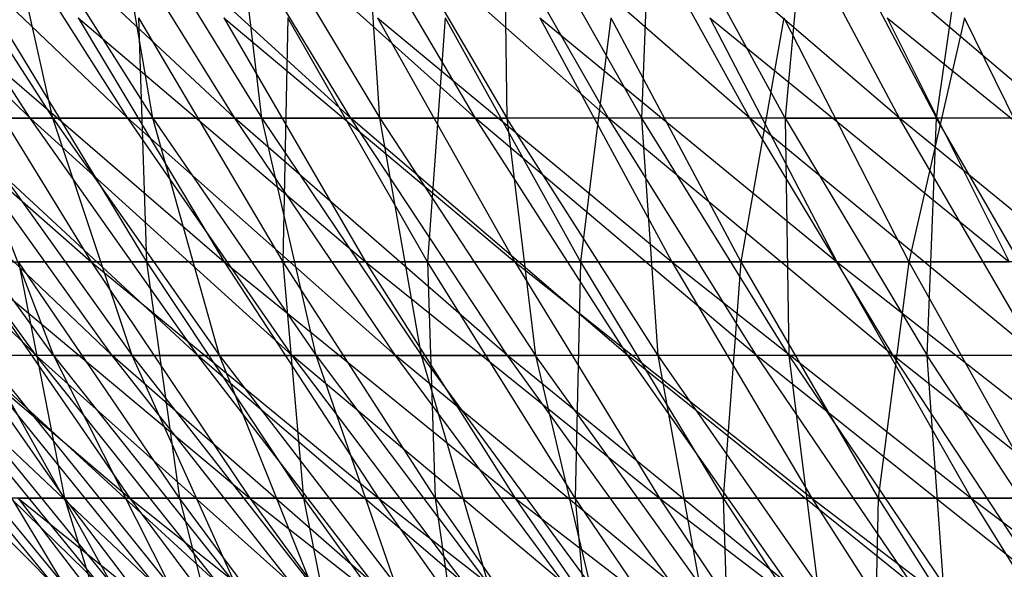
# Model space of a CAD drawing. Extents: x -125 to 125, y -143 to 0.
# Tile 15 of 256: x -41.08 to -32.88, y -121.71 to -117.13. Entities that reach past the tile are written whole.
import ezdxf

# ---------------------------------------------------------------- set-up
doc = ezdxf.new("R2010")
doc.units = 0
doc.header["$LTSCALE"] = 25.4
doc.layers.get('0').update_dxf_attribs({"linetype": 'CONTINUOUS'})

# ---------------------------------------------------------------- blocks, each defined once
blk = doc.blocks.new('NL2500027000_STL_3')
at = {"color": 0}
for p, q in [((-40.9953, -117.9523, 17.7814), (-43.0743, -115.9134, 16.4902)), ((-40.9953, -117.9523, 17.7814), (-43.0743, -115.9134, 16.4902)), ((-40.1806, -117.9523, 19.5527), (-42.314, -115.9134, 18.3534)), ((-40.1806, -117.9523, 19.5527), (-42.314, -115.9134, 18.3534)), ((-40.9953, -117.9523, 17.7814), (-42.314, -115.9134, 18.3534)), ((-40.9953, -117.9523, 17.7814), (-42.314, -115.9134, 18.3534)), ((-42.1185, -115.9134, -18.7978), (-40.8058, -117.9523, -18.2119)), ((-42.1185, -115.9134, -18.7978), (-40.8058, -117.9523, -18.2119)), ((-39.2895, -117.9523, 21.2867), (-41.4732, -115.9134, 20.1817)), ((-39.2895, -117.9523, 21.2867), (-41.4732, -115.9134, 20.1817)), ((-40.1806, -117.9523, 19.5527), (-41.4732, -115.9134, 20.1817)), ((-40.1806, -117.9523, 19.5527), (-41.4732, -115.9134, 20.1817)), ((-40.8058, -117.9523, -18.2119), (-41.2585, -115.9134, -20.6171)), ((-41.2585, -115.9134, -20.6171), (-39.9726, -117.9523, -19.9745)), ((-41.2585, -115.9134, -20.6171), (-39.9726, -117.9523, -19.9745)), ((-40.8058, -117.9523, -18.2119), (-41.2585, -115.9134, -20.6171)), ((-38.3236, -117.9523, 22.9803), (-40.5534, -115.9134, 21.9715)), ((-38.3236, -117.9523, 22.9803), (-40.5534, -115.9134, 21.9715)), ((-39.2895, -117.9523, 21.2867), (-40.5534, -115.9134, 21.9715)), ((-39.2895, -117.9523, 21.2867), (-40.5534, -115.9134, 21.9715)), ((-39.9726, -117.9523, -19.9745), (-40.3199, -115.9134, -22.3971)), ((-40.3199, -115.9134, -22.3971), (-39.0633, -117.9523, -21.6991)), ((-40.3199, -115.9134, -22.3971), (-39.0633, -117.9523, -21.6991)), ((-39.9726, -117.9523, -19.9745), (-40.3199, -115.9134, -22.3971)), ((-37.2847, -117.9523, 24.63), (-39.5564, -115.9134, 23.7195)), ((-37.2847, -117.9523, 24.63), (-39.5564, -115.9134, 23.7195)), ((-38.3236, -117.9523, 22.9803), (-39.5564, -115.9134, 23.7195)), ((-38.3236, -117.9523, 22.9803), (-39.5564, -115.9134, 23.7195)), ((-39.0633, -117.9523, -21.6991), (-39.3046, -115.9134, -24.1345)), ((-39.3046, -115.9134, -24.1345), (-38.0796, -117.9523, -23.3823)), ((-39.3046, -115.9134, -24.1345), (-38.0796, -117.9523, -23.3823)), ((-39.0633, -117.9523, -21.6991), (-39.3046, -115.9134, -24.1345)), ((-36.1749, -117.9523, 26.2329), (-38.4841, -115.9134, 25.4223)), ((-36.1749, -117.9523, 26.2329), (-38.4841, -115.9134, 25.4223)), ((-37.2847, -117.9523, 24.63), (-38.4841, -115.9134, 25.4223)), ((-37.2847, -117.9523, 24.63), (-38.4841, -115.9134, 25.4223)), ((-38.0796, -117.9523, -23.3823), (-38.2144, -115.9134, -25.826)), ((-38.2144, -115.9134, -25.826), (-37.0234, -117.9523, -25.0211)), ((-38.2144, -115.9134, -25.826), (-37.0234, -117.9523, -25.0211)), ((-38.0796, -117.9523, -23.3823), (-38.2144, -115.9134, -25.826)), ((-34.9962, -117.9523, 27.7859), (-37.3386, -115.9134, 27.0768)), ((-34.9962, -117.9523, 27.7859), (-37.3386, -115.9134, 27.0768)), ((-36.1749, -117.9523, 26.2329), (-37.3386, -115.9134, 27.0768)), ((-36.1749, -117.9523, 26.2329), (-37.3386, -115.9134, 27.0768)), ((-35.8968, -117.9523, -26.6122), (-37.0515, -115.9134, -27.4683)), ((-37.0515, -115.9134, -27.4683), (-37.0234, -117.9523, -25.0211)), ((-35.8968, -117.9523, -26.6122), (-37.0515, -115.9134, -27.4683)), ((-37.0515, -115.9134, -27.4683), (-37.0234, -117.9523, -25.0211)), ((-33.7509, -117.9523, 29.286), (-36.122, -115.9134, 28.6797)), ((-33.7509, -117.9523, 29.286), (-36.122, -115.9134, 28.6797)), ((-34.9962, -117.9523, 27.7859), (-36.122, -115.9134, 28.6797)), ((-34.9962, -117.9523, 27.7859), (-36.122, -115.9134, 28.6797)), ((-35.8968, -117.9523, -26.6122), (-35.8181, -115.9134, -29.0583)), ((-35.8968, -117.9523, -26.6122), (-35.8181, -115.9134, -29.0583)), ((-34.7018, -117.9523, -28.1527), (-35.8181, -115.9134, -29.0583)), ((-34.7018, -117.9523, -28.1527), (-35.8181, -115.9134, -29.0583)), ((-32.4413, -117.9523, 30.7303), (-34.8366, -115.9134, 30.228)), ((-32.4413, -117.9523, 30.7303), (-34.8366, -115.9134, 30.228)), ((-33.7509, -117.9523, 29.286), (-34.8366, -115.9134, 30.228)), ((-33.7509, -117.9523, 29.286), (-34.8366, -115.9134, 30.228)), ((-34.5165, -115.9134, -30.593), (-34.7018, -117.9523, -28.1527)), ((-34.5165, -115.9134, -30.593), (-34.7018, -117.9523, -28.1527)), ((-34.5165, -115.9134, -30.593), (-33.4408, -117.9523, -29.6396)), ((-34.5165, -115.9134, -30.593), (-33.4408, -117.9523, -29.6396)), ((-33.4408, -117.9523, -29.6396), (-33.1492, -115.9134, -32.0695)), ((-33.4408, -117.9523, -29.6396), (-33.1492, -115.9134, -32.0695)), ((-42.8032, -117.1155, 24.4047), (-40.4851, -119.1489, 25.4024)), ((-42.8032, -117.1155, 24.4047), (-40.4851, -119.1489, 25.4024)), ((-41.7364, -117.1155, 26.1874), (-39.3783, -119.1489, 27.0865)), ((-41.7364, -117.1155, 26.1874), (-39.3783, -119.1489, 27.0865)), ((-41.7364, -117.1155, 26.1874), (-40.4851, -119.1489, 25.4024)), ((-41.7364, -117.1155, 26.1874), (-40.4851, -119.1489, 25.4024)), ((-41.2624, -117.1155, -26.9281), (-40.0254, -119.1489, -26.1208)), ((-41.2624, -117.1155, -26.9281), (-40.0254, -119.1489, -26.1208)), ((-40.5953, -117.1155, 27.9236), (-38.2014, -119.1489, 28.7225)), ((-40.5953, -117.1155, 27.9236), (-38.2014, -119.1489, 28.7225)), ((-40.5953, -117.1155, 27.9236), (-39.3783, -119.1489, 27.0865)), ((-40.5953, -117.1155, 27.9236), (-39.3783, -119.1489, 27.0865)), ((-40.0905, -117.1155, -28.6436), (-40.0254, -119.1489, -26.1208)), ((-40.0905, -117.1155, -28.6436), (-40.0254, -119.1489, -26.1208)), ((-40.0905, -117.1155, -28.6436), (-38.8886, -119.1489, -27.7849)), ((-40.0905, -117.1155, -28.6436), (-38.8886, -119.1489, -27.7849)), ((-39.382, -117.1155, 29.6102), (-36.9566, -119.1489, 30.3074)), ((-39.382, -117.1155, 29.6102), (-36.9566, -119.1489, 30.3074)), ((-39.382, -117.1155, 29.6102), (-38.2014, -119.1489, 28.7225)), ((-39.382, -117.1155, 29.6102), (-38.2014, -119.1489, 28.7225)), ((-38.8473, -117.1155, -30.3082), (-38.8886, -119.1489, -27.7849)), ((-38.8473, -117.1155, -30.3082), (-38.8886, -119.1489, -27.7849)), ((-37.6827, -119.1489, -29.3996), (-38.8473, -117.1155, -30.3082)), ((-37.6827, -119.1489, -29.3996), (-38.8473, -117.1155, -30.3082)), ((-38.0988, -117.1155, 31.244), (-35.6461, -119.1489, 31.8384)), ((-38.0988, -117.1155, 31.244), (-35.6461, -119.1489, 31.8384)), ((-38.0988, -117.1155, 31.244), (-36.9566, -119.1489, 30.3074)), ((-38.0988, -117.1155, 31.244), (-36.9566, -119.1489, 30.3074)), ((-37.5351, -117.1155, -31.919), (-37.6827, -119.1489, -29.3996)), ((-37.5351, -117.1155, -31.919), (-37.6827, -119.1489, -29.3996)), ((-37.5351, -117.1155, -31.919), (-36.4099, -119.1489, -30.9621)), ((-37.5351, -117.1155, -31.919), (-36.4099, -119.1489, -30.9621)), ((-36.7477, -117.1155, 32.8224), (-34.2722, -119.1489, 33.3128)), ((-36.7477, -117.1155, 32.8224), (-34.2722, -119.1489, 33.3128)), ((-36.7477, -117.1155, 32.8224), (-35.6461, -119.1489, 31.8384)), ((-36.7477, -117.1155, 32.8224), (-35.6461, -119.1489, 31.8384)), ((-36.1562, -117.1155, -33.4729), (-36.4099, -119.1489, -30.9621)), ((-36.1562, -117.1155, -33.4729), (-36.4099, -119.1489, -30.9621)), ((-36.1562, -117.1155, -33.4729), (-35.0722, -119.1489, -32.4695)), ((-36.1562, -117.1155, -33.4729), (-35.0722, -119.1489, -32.4695)), ((-35.3314, -117.1155, 34.3424), (-32.8374, -119.1489, 34.728)), ((-35.3314, -117.1155, 34.3424), (-32.8374, -119.1489, 34.728)), ((-35.3314, -117.1155, 34.3424), (-34.2722, -119.1489, 33.3128)), ((-35.3314, -117.1155, 34.3424), (-34.2722, -119.1489, 33.3128)), ((-34.7129, -117.1155, -34.9674), (-35.0722, -119.1489, -32.4695)), ((-34.7129, -117.1155, -34.9674), (-35.0722, -119.1489, -32.4695)), ((-34.7129, -117.1155, -34.9674), (-33.6723, -119.1489, -33.9191)), ((-34.7129, -117.1155, -34.9674), (-33.6723, -119.1489, -33.9191)), ((-33.8522, -117.1155, 35.8013), (-31.3442, -119.1489, 36.0814)), ((-33.8522, -117.1155, 35.8013), (-31.3442, -119.1489, 36.0814)), ((-33.8522, -117.1155, 35.8013), (-32.8374, -119.1489, 34.728)), ((-33.8522, -117.1155, 35.8013), (-32.8374, -119.1489, 34.728)), ((-33.208, -117.1155, -36.3997), (-33.6723, -119.1489, -33.9191)), ((-33.208, -117.1155, -36.3997), (-33.6723, -119.1489, -33.9191)), ((-32.2124, -119.1489, -35.3085), (-33.208, -117.1155, -36.3997)), ((-32.2124, -119.1489, -35.3085), (-33.208, -117.1155, -36.3997)), ((-40.9449, -119.9285, 13.659), (-42.9655, -117.9523, 12.2783)), ((-40.9449, -119.9285, 13.659), (-42.9655, -117.9523, 12.2783)), ((-40.3101, -119.9285, 15.432), (-42.389, -117.9523, 14.1408)), ((-40.3101, -119.9285, 15.432), (-42.389, -117.9523, 14.1408)), ((-40.9449, -119.9285, 13.659), (-42.389, -117.9523, 14.1408)), ((-40.9449, -119.9285, 13.659), (-42.389, -117.9523, 14.1408)), ((-40.7989, -119.9285, -14.0892), (-42.2378, -117.9523, -14.5862)), ((-40.7989, -119.9285, -14.0892), (-42.2378, -117.9523, -14.5862)), ((-40.9953, -117.9523, 17.7814), (-41.7319, -117.9523, 15.9763)), ((-40.9953, -117.9523, 17.7814), (-41.7319, -117.9523, 15.9763)), ((-39.5986, -119.9285, 17.1756), (-41.7319, -117.9523, 15.9763)), ((-39.5986, -119.9285, 17.1756), (-41.7319, -117.9523, 15.9763)), ((-40.3101, -119.9285, 15.432), (-41.7319, -117.9523, 15.9763)), ((-40.3101, -119.9285, 15.432), (-41.7319, -117.9523, 15.9763)), ((-41.5614, -117.9523, -16.4147), (-40.8058, -117.9523, -18.2119)), ((-41.5614, -117.9523, -16.4147), (-40.8058, -117.9523, -18.2119)), ((-41.5614, -117.9523, -16.4147), (-40.1455, -119.9285, -15.8554)), ((-41.5614, -117.9523, -16.4147), (-40.1455, -119.9285, -15.8554)), ((-41.5614, -117.9523, -16.4147), (-40.7989, -119.9285, -14.0892)), ((-41.5614, -117.9523, -16.4147), (-40.7989, -119.9285, -14.0892)), ((-40.1806, -117.9523, 19.5527), (-40.9953, -117.9523, 17.7814)), ((-40.1806, -117.9523, 19.5527), (-40.9953, -117.9523, 17.7814)), ((-38.8117, -119.9285, 18.8866), (-40.9953, -117.9523, 17.7814)), ((-38.8117, -119.9285, 18.8866), (-40.9953, -117.9523, 17.7814)), ((-39.5986, -119.9285, 17.1756), (-40.9953, -117.9523, 17.7814)), ((-39.5986, -119.9285, 17.1756), (-40.9953, -117.9523, 17.7814)), ((-40.1455, -119.9285, -15.8554), (-40.8058, -117.9523, -18.2119)), ((-40.8058, -117.9523, -18.2119), (-39.9726, -117.9523, -19.9745)), ((-40.8058, -117.9523, -18.2119), (-39.9726, -117.9523, -19.9745)), ((-40.8058, -117.9523, -18.2119), (-39.4156, -119.9285, -17.5915)), ((-40.8058, -117.9523, -18.2119), (-39.4156, -119.9285, -17.5915)), ((-40.1455, -119.9285, -15.8554), (-40.8058, -117.9523, -18.2119)), ((-39.2895, -117.9523, 21.2867), (-40.1806, -117.9523, 19.5527)), ((-39.2895, -117.9523, 21.2867), (-40.1806, -117.9523, 19.5527)), ((-37.951, -119.9285, 20.5615), (-40.1806, -117.9523, 19.5527)), ((-37.951, -119.9285, 20.5615), (-40.1806, -117.9523, 19.5527)), ((-38.8117, -119.9285, 18.8866), (-40.1806, -117.9523, 19.5527)), ((-38.8117, -119.9285, 18.8866), (-40.1806, -117.9523, 19.5527)), ((-39.4156, -119.9285, -17.5915), (-39.9726, -117.9523, -19.9745)), ((-39.9726, -117.9523, -19.9745), (-39.0633, -117.9523, -21.6991)), ((-39.9726, -117.9523, -19.9745), (-39.0633, -117.9523, -21.6991)), ((-39.9726, -117.9523, -19.9745), (-38.6108, -119.9285, -19.294)), ((-39.9726, -117.9523, -19.9745), (-38.6108, -119.9285, -19.294)), ((-39.4156, -119.9285, -17.5915), (-39.9726, -117.9523, -19.9745)), ((-38.3236, -117.9523, 22.9803), (-39.2895, -117.9523, 21.2867)), ((-38.3236, -117.9523, 22.9803), (-39.2895, -117.9523, 21.2867)), ((-37.018, -119.9285, 22.1973), (-39.2895, -117.9523, 21.2867)), ((-37.018, -119.9285, 22.1973), (-39.2895, -117.9523, 21.2867)), ((-37.951, -119.9285, 20.5615), (-39.2895, -117.9523, 21.2867)), ((-37.951, -119.9285, 20.5615), (-39.2895, -117.9523, 21.2867)), ((-38.6108, -119.9285, -19.294), (-39.0633, -117.9523, -21.6991)), ((-39.0633, -117.9523, -21.6991), (-38.0796, -117.9523, -23.3823)), ((-39.0633, -117.9523, -21.6991), (-38.0796, -117.9523, -23.3823)), ((-39.0633, -117.9523, -21.6991), (-37.7325, -119.9285, -20.9598)), ((-39.0633, -117.9523, -21.6991), (-37.7325, -119.9285, -20.9598)), ((-38.6108, -119.9285, -19.294), (-39.0633, -117.9523, -21.6991)), ((-37.2847, -117.9523, 24.63), (-38.3236, -117.9523, 22.9803)), ((-37.2847, -117.9523, 24.63), (-38.3236, -117.9523, 22.9803)), ((-36.0145, -119.9285, 23.7909), (-38.3236, -117.9523, 22.9803)), ((-36.0145, -119.9285, 23.7909), (-38.3236, -117.9523, 22.9803)), ((-37.018, -119.9285, 22.1973), (-38.3236, -117.9523, 22.9803)), ((-37.018, -119.9285, 22.1973), (-38.3236, -117.9523, 22.9803)), ((-37.7325, -119.9285, -20.9598), (-38.0796, -117.9523, -23.3823)), ((-38.0796, -117.9523, -23.3823), (-37.0234, -117.9523, -25.0211)), ((-38.0796, -117.9523, -23.3823), (-37.0234, -117.9523, -25.0211)), ((-38.0796, -117.9523, -23.3823), (-36.7823, -119.9285, -22.5857)), ((-38.0796, -117.9523, -23.3823), (-36.7823, -119.9285, -22.5857)), ((-37.7325, -119.9285, -20.9598), (-38.0796, -117.9523, -23.3823)), ((-36.1749, -117.9523, 26.2329), (-37.2847, -117.9523, 24.63)), ((-36.1749, -117.9523, 26.2329), (-37.2847, -117.9523, 24.63)), ((-34.9425, -119.9285, 25.3392), (-37.2847, -117.9523, 24.63)), ((-34.9425, -119.9285, 25.3392), (-37.2847, -117.9523, 24.63)), ((-36.0145, -119.9285, 23.7909), (-37.2847, -117.9523, 24.63)), ((-36.0145, -119.9285, 23.7909), (-37.2847, -117.9523, 24.63)), ((-35.7621, -119.9285, -24.1687), (-37.0234, -117.9523, -25.0211)), ((-37.0234, -117.9523, -25.0211), (-36.7823, -119.9285, -22.5857)), ((-35.7621, -119.9285, -24.1687), (-37.0234, -117.9523, -25.0211)), ((-35.8968, -117.9523, -26.6122), (-37.0234, -117.9523, -25.0211)), ((-35.8968, -117.9523, -26.6122), (-37.0234, -117.9523, -25.0211)), ((-37.0234, -117.9523, -25.0211), (-36.7823, -119.9285, -22.5857)), ((-34.9962, -117.9523, 27.7859), (-36.1749, -117.9523, 26.2329)), ((-34.9962, -117.9523, 27.7859), (-36.1749, -117.9523, 26.2329)), ((-33.8039, -119.9285, 26.8393), (-36.1749, -117.9523, 26.2329)), ((-33.8039, -119.9285, 26.8393), (-36.1749, -117.9523, 26.2329)), ((-34.9425, -119.9285, 25.3392), (-36.1749, -117.9523, 26.2329)), ((-34.9425, -119.9285, 25.3392), (-36.1749, -117.9523, 26.2329)), ((-35.7621, -119.9285, -24.1687), (-35.8968, -117.9523, -26.6122)), ((-34.6738, -119.9285, -25.7056), (-35.8968, -117.9523, -26.6122)), ((-35.7621, -119.9285, -24.1687), (-35.8968, -117.9523, -26.6122)), ((-34.6738, -119.9285, -25.7056), (-35.8968, -117.9523, -26.6122)), ((-34.7018, -117.9523, -28.1527), (-35.8968, -117.9523, -26.6122)), ((-34.7018, -117.9523, -28.1527), (-35.8968, -117.9523, -26.6122)), ((-33.7509, -117.9523, 29.286), (-34.9962, -117.9523, 27.7859)), ((-33.7509, -117.9523, 29.286), (-34.9962, -117.9523, 27.7859)), ((-32.6011, -119.9285, 28.2882), (-34.9962, -117.9523, 27.7859)), ((-32.6011, -119.9285, 28.2882), (-34.9962, -117.9523, 27.7859)), ((-33.8039, -119.9285, 26.8393), (-34.9962, -117.9523, 27.7859)), ((-33.8039, -119.9285, 26.8393), (-34.9962, -117.9523, 27.7859)), ((-34.7018, -117.9523, -28.1527), (-33.4408, -117.9523, -29.6396)), ((-34.7018, -117.9523, -28.1527), (-33.4408, -117.9523, -29.6396)), ((-34.7018, -117.9523, -28.1527), (-33.5196, -119.9285, -27.1936)), ((-34.7018, -117.9523, -28.1527), (-33.5196, -119.9285, -27.1936)), ((-34.7018, -117.9523, -28.1527), (-34.6738, -119.9285, -25.7056)), ((-34.7018, -117.9523, -28.1527), (-34.6738, -119.9285, -25.7056)), ((-32.4413, -117.9523, 30.7303), (-33.7509, -117.9523, 29.286)), ((-32.4413, -117.9523, 30.7303), (-33.7509, -117.9523, 29.286)), ((-31.3361, -119.9285, 29.6833), (-33.7509, -117.9523, 29.286)), ((-31.3361, -119.9285, 29.6833), (-33.7509, -117.9523, 29.286)), ((-32.6011, -119.9285, 28.2882), (-33.7509, -117.9523, 29.286)), ((-32.6011, -119.9285, 28.2882), (-33.7509, -117.9523, 29.286)), ((-33.5196, -119.9285, -27.1936), (-33.4408, -117.9523, -29.6396)), ((-33.5196, -119.9285, -27.1936), (-33.4408, -117.9523, -29.6396)), ((-32.3015, -119.9285, -28.6298), (-33.4408, -117.9523, -29.6396)), ((-32.3015, -119.9285, -28.6298), (-33.4408, -117.9523, -29.6396)), ((-32.1161, -117.9523, -31.07), (-33.4408, -117.9523, -29.6396)), ((-32.1161, -117.9523, -31.07), (-33.4408, -117.9523, -29.6396)), ((-42.4811, -119.1489, 21.9017), (-40.164, -121.1187, 22.8999)), ((-42.4811, -119.1489, 21.9017), (-40.164, -121.1187, 22.8999)), ((-42.0835, -119.1489, -22.6563), (-40.709, -121.1187, -21.9163)), ((-42.0835, -119.1489, -22.6563), (-40.709, -121.1187, -21.9163)), ((-41.52, -119.1489, 23.6731), (-40.4851, -119.1489, 25.4024)), ((-41.52, -119.1489, 23.6731), (-40.4851, -119.1489, 25.4024)), ((-41.52, -119.1489, 23.6731), (-39.1629, -121.1187, 24.5727)), ((-41.52, -119.1489, 23.6731), (-39.1629, -121.1187, 24.5727)), ((-41.52, -119.1489, 23.6731), (-40.164, -121.1187, 22.8999)), ((-41.52, -119.1489, 23.6731), (-40.164, -121.1187, 22.8999)), ((-40.0254, -119.1489, -26.1208), (-41.091, -119.1489, -24.4103)), ((-40.0254, -119.1489, -26.1208), (-41.091, -119.1489, -24.4103)), ((-39.7489, -121.1187, -23.613), (-41.091, -119.1489, -24.4103)), ((-41.091, -119.1489, -24.4103), (-40.709, -121.1187, -21.9163)), ((-41.091, -119.1489, -24.4103), (-40.709, -121.1187, -21.9163)), ((-39.7489, -121.1187, -23.613), (-41.091, -119.1489, -24.4103)), ((-40.4851, -119.1489, 25.4024), (-39.3783, -119.1489, 27.0865)), ((-40.4851, -119.1489, 25.4024), (-39.3783, -119.1489, 27.0865)), ((-40.4851, -119.1489, 25.4024), (-38.0922, -121.1187, 26.2019)), ((-40.4851, -119.1489, 25.4024), (-38.0922, -121.1187, 26.2019)), ((-40.4851, -119.1489, 25.4024), (-39.1629, -121.1187, 24.5727)), ((-40.4851, -119.1489, 25.4024), (-39.1629, -121.1187, 24.5727)), ((-40.0254, -119.1489, -26.1208), (-39.7489, -121.1187, -23.613)), ((-40.0254, -119.1489, -26.1208), (-39.7489, -121.1187, -23.613)), ((-40.0254, -119.1489, -26.1208), (-38.7181, -121.1187, -25.2677)), ((-38.8886, -119.1489, -27.7849), (-40.0254, -119.1489, -26.1208)), ((-38.8886, -119.1489, -27.7849), (-40.0254, -119.1489, -26.1208)), ((-40.0254, -119.1489, -26.1208), (-38.7181, -121.1187, -25.2677)), ((-39.3783, -119.1489, 27.0865), (-38.2014, -119.1489, 28.7225)), ((-39.3783, -119.1489, 27.0865), (-38.2014, -119.1489, 28.7225)), ((-39.3783, -119.1489, 27.0865), (-36.9537, -121.1187, 27.7844)), ((-39.3783, -119.1489, 27.0865), (-36.9537, -121.1187, 27.7844)), ((-39.3783, -119.1489, 27.0865), (-38.0922, -121.1187, 26.2019)), ((-39.3783, -119.1489, 27.0865), (-38.0922, -121.1187, 26.2019)), ((-38.8886, -119.1489, -27.7849), (-38.7181, -121.1187, -25.2677)), ((-38.8886, -119.1489, -27.7849), (-38.7181, -121.1187, -25.2677)), ((-38.8886, -119.1489, -27.7849), (-37.6185, -121.1187, -26.8775)), ((-37.6827, -119.1489, -29.3996), (-38.8886, -119.1489, -27.7849)), ((-37.6827, -119.1489, -29.3996), (-38.8886, -119.1489, -27.7849)), ((-38.8886, -119.1489, -27.7849), (-37.6185, -121.1187, -26.8775)), ((-38.2014, -119.1489, 28.7225), (-36.9566, -119.1489, 30.3074)), ((-38.2014, -119.1489, 28.7225), (-36.9566, -119.1489, 30.3074)), ((-38.2014, -119.1489, 28.7225), (-35.7496, -121.1187, 29.3175)), ((-38.2014, -119.1489, 28.7225), (-35.7496, -121.1187, 29.3175)), ((-38.2014, -119.1489, 28.7225), (-36.9537, -121.1187, 27.7844)), ((-38.2014, -119.1489, 28.7225), (-36.9537, -121.1187, 27.7844)), ((-36.4099, -119.1489, -30.9621), (-37.6827, -119.1489, -29.3996)), ((-36.4099, -119.1489, -30.9621), (-37.6827, -119.1489, -29.3996)), ((-36.452, -121.1187, -28.4394), (-37.6827, -119.1489, -29.3996)), ((-37.6827, -119.1489, -29.3996), (-37.6185, -121.1187, -26.8775)), ((-37.6827, -119.1489, -29.3996), (-37.6185, -121.1187, -26.8775)), ((-36.452, -121.1187, -28.4394), (-37.6827, -119.1489, -29.3996)), ((-36.9566, -119.1489, 30.3074), (-35.6461, -119.1489, 31.8384)), ((-36.9566, -119.1489, 30.3074), (-35.6461, -119.1489, 31.8384)), ((-36.9566, -119.1489, 30.3074), (-34.4819, -121.1187, 30.7985)), ((-36.9566, -119.1489, 30.3074), (-34.4819, -121.1187, 30.7985)), ((-36.9566, -119.1489, 30.3074), (-35.7496, -121.1187, 29.3175)), ((-36.9566, -119.1489, 30.3074), (-35.7496, -121.1187, 29.3175)), ((-36.4099, -119.1489, -30.9621), (-36.452, -121.1187, -28.4394)), ((-36.4099, -119.1489, -30.9621), (-36.452, -121.1187, -28.4394)), ((-36.4099, -119.1489, -30.9621), (-35.2207, -121.1187, -29.9508)), ((-35.0722, -119.1489, -32.4695), (-36.4099, -119.1489, -30.9621)), ((-35.0722, -119.1489, -32.4695), (-36.4099, -119.1489, -30.9621)), ((-36.4099, -119.1489, -30.9621), (-35.2207, -121.1187, -29.9508)), ((-35.6461, -119.1489, 31.8384), (-34.2722, -119.1489, 33.3128)), ((-35.6461, -119.1489, 31.8384), (-34.2722, -119.1489, 33.3128)), ((-35.6461, -119.1489, 31.8384), (-33.1529, -121.1187, 32.2248)), ((-35.6461, -119.1489, 31.8384), (-33.1529, -121.1187, 32.2248)), ((-35.6461, -119.1489, 31.8384), (-34.4819, -121.1187, 30.7985)), ((-35.6461, -119.1489, 31.8384), (-34.4819, -121.1187, 30.7985)), ((-35.0722, -119.1489, -32.4695), (-35.2207, -121.1187, -29.9508)), ((-35.0722, -119.1489, -32.4695), (-35.2207, -121.1187, -29.9508)), ((-35.0722, -119.1489, -32.4695), (-33.9268, -121.1187, -31.409)), ((-33.6723, -119.1489, -33.9191), (-35.0722, -119.1489, -32.4695)), ((-33.6723, -119.1489, -33.9191), (-35.0722, -119.1489, -32.4695)), ((-35.0722, -119.1489, -32.4695), (-33.9268, -121.1187, -31.409)), ((-34.2722, -119.1489, 33.3128), (-32.8374, -119.1489, 34.728)), ((-34.2722, -119.1489, 33.3128), (-32.8374, -119.1489, 34.728)), ((-34.2722, -119.1489, 33.3128), (-31.7649, -121.1187, 33.5938)), ((-34.2722, -119.1489, 33.3128), (-31.7649, -121.1187, 33.5938)), ((-34.2722, -119.1489, 33.3128), (-33.1529, -121.1187, 32.2248)), ((-34.2722, -119.1489, 33.3128), (-33.1529, -121.1187, 32.2248)), ((-33.6723, -119.1489, -33.9191), (-33.9268, -121.1187, -31.409)), ((-33.6723, -119.1489, -33.9191), (-33.9268, -121.1187, -31.409)), ((-33.6723, -119.1489, -33.9191), (-32.5725, -121.1187, -32.8113)), ((-32.2124, -119.1489, -35.3085), (-33.6723, -119.1489, -33.9191)), ((-32.2124, -119.1489, -35.3085), (-33.6723, -119.1489, -33.9191)), ((-33.6723, -119.1489, -33.9191), (-32.5725, -121.1187, -32.8113)), ((-40.8021, -121.8387, 7.893), (-42.6947, -119.9285, 6.3415)), ((-40.8021, -121.8387, 7.893), (-42.6947, -119.9285, 6.3415)), ((-40.419, -121.8387, 9.6653), (-42.3775, -119.9285, 8.1978)), ((-42.3775, -119.9285, 8.1978), (-40.8021, -121.8387, 7.893)), ((-42.3775, -119.9285, 8.1978), (-40.8021, -121.8387, 7.893)), ((-40.419, -121.8387, 9.6653), (-42.3775, -119.9285, 8.1978)), ((-42.2888, -119.9285, -8.6434), (-40.7168, -121.8387, -8.3221)), ((-42.2888, -119.9285, -8.6434), (-40.7168, -121.8387, -8.3221)), ((-39.9589, -121.8387, 11.4192), (-41.9795, -119.9285, 10.0385)), ((-41.9795, -119.9285, 10.0385), (-40.419, -121.8387, 9.6653)), ((-41.9795, -119.9285, 10.0385), (-40.419, -121.8387, 9.6653)), ((-39.9589, -121.8387, 11.4192), (-41.9795, -119.9285, 10.0385)), ((-41.8716, -119.9285, -10.4798), (-40.315, -121.8387, -10.0902)), ((-41.8716, -119.9285, -10.4798), (-40.315, -121.8387, -10.0902)), ((-41.8716, -119.9285, -10.4798), (-40.7168, -121.8387, -8.3221)), ((-41.8716, -119.9285, -10.4798), (-40.7168, -121.8387, -8.3221)), ((-41.5017, -119.9285, 11.86), (-39.9589, -121.8387, 11.4192)), ((-40.9449, -119.9285, 13.659), (-41.5017, -119.9285, 11.86)), ((-40.9449, -119.9285, 13.659), (-41.5017, -119.9285, 11.86)), ((-39.4228, -121.8387, 13.1513), (-41.5017, -119.9285, 11.86)), ((-39.4228, -121.8387, 13.1513), (-41.5017, -119.9285, 11.86)), ((-41.5017, -119.9285, 11.86), (-39.9589, -121.8387, 11.4192)), ((-40.315, -121.8387, -10.0902), (-41.3746, -119.9285, -12.2962)), ((-39.8365, -121.8387, -11.8391), (-41.3746, -119.9285, -12.2962)), ((-40.315, -121.8387, -10.0902), (-41.3746, -119.9285, -12.2962)), ((-39.8365, -121.8387, -11.8391), (-41.3746, -119.9285, -12.2962)), ((-40.7989, -119.9285, -14.0892), (-41.3746, -119.9285, -12.2962)), ((-40.7989, -119.9285, -14.0892), (-41.3746, -119.9285, -12.2962)), ((-40.3101, -119.9285, 15.432), (-40.9449, -119.9285, 13.659)), ((-40.3101, -119.9285, 15.432), (-40.9449, -119.9285, 13.659)), ((-38.8116, -121.8387, 14.8583), (-40.9449, -119.9285, 13.659)), ((-38.8116, -121.8387, 14.8583), (-40.9449, -119.9285, 13.659)), ((-39.4228, -121.8387, 13.1513), (-40.9449, -119.9285, 13.659)), ((-39.4228, -121.8387, 13.1513), (-40.9449, -119.9285, 13.659)), ((-40.7989, -119.9285, -14.0892), (-40.1455, -119.9285, -15.8554)), ((-40.7989, -119.9285, -14.0892), (-40.1455, -119.9285, -15.8554)), ((-40.7989, -119.9285, -14.0892), (-39.2822, -121.8387, -13.5655)), ((-40.7989, -119.9285, -14.0892), (-39.2822, -121.8387, -13.5655)), ((-40.7989, -119.9285, -14.0892), (-39.8365, -121.8387, -11.8391)), ((-40.7989, -119.9285, -14.0892), (-39.8365, -121.8387, -11.8391)), ((-39.5986, -119.9285, 17.1756), (-40.3101, -119.9285, 15.432)), ((-39.5986, -119.9285, 17.1756), (-40.3101, -119.9285, 15.432)), ((-38.1266, -121.8387, 16.5371), (-40.3101, -119.9285, 15.432)), ((-38.1266, -121.8387, 16.5371), (-40.3101, -119.9285, 15.432)), ((-38.8116, -121.8387, 14.8583), (-40.3101, -119.9285, 15.432)), ((-38.8116, -121.8387, 14.8583), (-40.3101, -119.9285, 15.432)), ((-39.2822, -121.8387, -13.5655), (-40.1455, -119.9285, -15.8554)), ((-40.1455, -119.9285, -15.8554), (-39.4156, -119.9285, -17.5915)), ((-40.1455, -119.9285, -15.8554), (-39.4156, -119.9285, -17.5915)), ((-40.1455, -119.9285, -15.8554), (-38.6531, -121.8387, -15.266)), ((-40.1455, -119.9285, -15.8554), (-38.6531, -121.8387, -15.266)), ((-39.2822, -121.8387, -13.5655), (-40.1455, -119.9285, -15.8554)), ((-38.8117, -119.9285, 18.8866), (-39.5986, -119.9285, 17.1756)), ((-38.8117, -119.9285, 18.8866), (-39.5986, -119.9285, 17.1756)), ((-37.3689, -121.8387, 18.1845), (-39.5986, -119.9285, 17.1756)), ((-37.3689, -121.8387, 18.1845), (-39.5986, -119.9285, 17.1756)), ((-38.1266, -121.8387, 16.5371), (-39.5986, -119.9285, 17.1756)), ((-38.1266, -121.8387, 16.5371), (-39.5986, -119.9285, 17.1756)), ((-38.6531, -121.8387, -15.266), (-39.4156, -119.9285, -17.5915)), ((-39.4156, -119.9285, -17.5915), (-38.6108, -119.9285, -19.294)), ((-39.4156, -119.9285, -17.5915), (-38.6108, -119.9285, -19.294)), ((-39.4156, -119.9285, -17.5915), (-37.9504, -121.8387, -16.9375)), ((-39.4156, -119.9285, -17.5915), (-37.9504, -121.8387, -16.9375)), ((-38.6531, -121.8387, -15.266), (-39.4156, -119.9285, -17.5915)), ((-37.951, -119.9285, 20.5615), (-38.8117, -119.9285, 18.8866)), ((-37.951, -119.9285, 20.5615), (-38.8117, -119.9285, 18.8866)), ((-36.5402, -121.8387, 19.7972), (-38.8117, -119.9285, 18.8866)), ((-36.5402, -121.8387, 19.7972), (-38.8117, -119.9285, 18.8866)), ((-37.3689, -121.8387, 18.1845), (-38.8117, -119.9285, 18.8866)), ((-37.3689, -121.8387, 18.1845), (-38.8117, -119.9285, 18.8866)), ((-37.9504, -121.8387, -16.9375), (-38.6108, -119.9285, -19.294)), ((-38.6108, -119.9285, -19.294), (-37.7325, -119.9285, -20.9598)), ((-38.6108, -119.9285, -19.294), (-37.7325, -119.9285, -20.9598)), ((-38.6108, -119.9285, -19.294), (-37.1755, -121.8387, -18.5768)), ((-38.6108, -119.9285, -19.294), (-37.1755, -121.8387, -18.5768)), ((-37.9504, -121.8387, -16.9375), (-38.6108, -119.9285, -19.294)), ((-37.018, -119.9285, 22.1973), (-37.951, -119.9285, 20.5615)), ((-37.018, -119.9285, 22.1973), (-37.951, -119.9285, 20.5615)), ((-35.6419, -121.8387, 21.3722), (-37.951, -119.9285, 20.5615)), ((-35.6419, -121.8387, 21.3722), (-37.951, -119.9285, 20.5615)), ((-36.5402, -121.8387, 19.7972), (-37.951, -119.9285, 20.5615)), ((-36.5402, -121.8387, 19.7972), (-37.951, -119.9285, 20.5615)), ((-37.1755, -121.8387, -18.5768), (-37.7325, -119.9285, -20.9598)), ((-37.7325, -119.9285, -20.9598), (-36.7823, -119.9285, -22.5857)), ((-37.7325, -119.9285, -20.9598), (-36.7823, -119.9285, -22.5857)), ((-37.7325, -119.9285, -20.9598), (-36.3298, -121.8387, -20.1807)), ((-37.7325, -119.9285, -20.9598), (-36.3298, -121.8387, -20.1807)), ((-37.1755, -121.8387, -18.5768), (-37.7325, -119.9285, -20.9598)), ((-36.0145, -119.9285, 23.7909), (-37.018, -119.9285, 22.1973)), ((-36.0145, -119.9285, 23.7909), (-37.018, -119.9285, 22.1973)), ((-34.6757, -121.8387, 22.9065), (-37.018, -119.9285, 22.1973)), ((-34.6757, -121.8387, 22.9065), (-37.018, -119.9285, 22.1973)), ((-35.6419, -121.8387, 21.3722), (-37.018, -119.9285, 22.1973)), ((-35.6419, -121.8387, 21.3722), (-37.018, -119.9285, 22.1973)), ((-35.4149, -121.8387, -21.7461), (-36.7823, -119.9285, -22.5857)), ((-36.7823, -119.9285, -22.5857), (-36.3298, -121.8387, -20.1807)), ((-35.4149, -121.8387, -21.7461), (-36.7823, -119.9285, -22.5857)), ((-35.7621, -119.9285, -24.1687), (-36.7823, -119.9285, -22.5857)), ((-35.7621, -119.9285, -24.1687), (-36.7823, -119.9285, -22.5857)), ((-36.7823, -119.9285, -22.5857), (-36.3298, -121.8387, -20.1807)), ((-34.9425, -119.9285, 25.3392), (-36.0145, -119.9285, 23.7909)), ((-34.9425, -119.9285, 25.3392), (-36.0145, -119.9285, 23.7909)), ((-33.6435, -121.8387, 24.3972), (-36.0145, -119.9285, 23.7909)), ((-33.6435, -121.8387, 24.3972), (-36.0145, -119.9285, 23.7909)), ((-34.6757, -121.8387, 22.9065), (-36.0145, -119.9285, 23.7909)), ((-34.6757, -121.8387, 22.9065), (-36.0145, -119.9285, 23.7909)), ((-35.4149, -121.8387, -21.7461), (-35.7621, -119.9285, -24.1687)), ((-34.4327, -121.8387, -23.2702), (-35.7621, -119.9285, -24.1687)), ((-35.4149, -121.8387, -21.7461), (-35.7621, -119.9285, -24.1687)), ((-34.4327, -121.8387, -23.2702), (-35.7621, -119.9285, -24.1687)), ((-34.6738, -119.9285, -25.7056), (-35.7621, -119.9285, -24.1687)), ((-34.6738, -119.9285, -25.7056), (-35.7621, -119.9285, -24.1687)), ((-33.8039, -119.9285, 26.8393), (-34.9425, -119.9285, 25.3392)), ((-33.8039, -119.9285, 26.8393), (-34.9425, -119.9285, 25.3392)), ((-32.5473, -121.8387, 25.8415), (-34.9425, -119.9285, 25.3392)), ((-32.5473, -121.8387, 25.8415), (-34.9425, -119.9285, 25.3392)), ((-33.6435, -121.8387, 24.3972), (-34.9425, -119.9285, 25.3392)), ((-33.6435, -121.8387, 24.3972), (-34.9425, -119.9285, 25.3392)), ((-34.6738, -119.9285, -25.7056), (-33.5196, -119.9285, -27.1936)), ((-34.6738, -119.9285, -25.7056), (-33.5196, -119.9285, -27.1936)), ((-34.6738, -119.9285, -25.7056), (-33.3849, -121.8387, -24.75)), ((-34.6738, -119.9285, -25.7056), (-33.3849, -121.8387, -24.75)), ((-34.6738, -119.9285, -25.7056), (-34.4327, -121.8387, -23.2702)), ((-34.6738, -119.9285, -25.7056), (-34.4327, -121.8387, -23.2702)), ((-32.6011, -119.9285, 28.2882), (-33.8039, -119.9285, 26.8393)), ((-32.6011, -119.9285, 28.2882), (-33.8039, -119.9285, 26.8393)), ((-31.3891, -121.8387, 27.2366), (-33.8039, -119.9285, 26.8393)), ((-31.3891, -121.8387, 27.2366), (-33.8039, -119.9285, 26.8393)), ((-32.5473, -121.8387, 25.8415), (-33.8039, -119.9285, 26.8393)), ((-32.5473, -121.8387, 25.8415), (-33.8039, -119.9285, 26.8393)), ((-33.3849, -121.8387, -24.75), (-33.5196, -119.9285, -27.1936)), ((-32.2735, -121.8387, -26.1827), (-33.5196, -119.9285, -27.1936)), ((-33.3849, -121.8387, -24.75), (-33.5196, -119.9285, -27.1936)), ((-32.2735, -121.8387, -26.1827), (-33.5196, -119.9285, -27.1936)), ((-32.3015, -119.9285, -28.6298), (-33.5196, -119.9285, -27.1936)), ((-32.3015, -119.9285, -28.6298), (-33.5196, -119.9285, -27.1936)), ((-40.709, -121.1187, -21.9163), (-41.5967, -121.1187, -20.1807)), ((-40.709, -121.1187, -21.9163), (-41.5967, -121.1187, -20.1807)), ((-41.0936, -121.1187, 21.1864), (-40.164, -121.1187, 22.8999)), ((-41.0936, -121.1187, 21.1864), (-40.164, -121.1187, 22.8999)), ((-41.0936, -121.1187, 21.1864), (-38.7374, -123.0214, 22.0866)), ((-41.0936, -121.1187, 21.1864), (-38.7374, -123.0214, 22.0866)), ((-41.0936, -121.1187, 21.1864), (-39.6341, -123.0214, 20.4339)), ((-41.0936, -121.1187, 21.1864), (-39.6341, -123.0214, 20.4339)), ((-40.709, -121.1187, -21.9163), (-40.1193, -123.0214, -19.4639)), ((-40.709, -121.1187, -21.9163), (-40.1193, -123.0214, -19.4639)), ((-40.709, -121.1187, -21.9163), (-39.2631, -123.0214, -21.1379)), ((-39.7489, -121.1187, -23.613), (-40.709, -121.1187, -21.9163)), ((-39.7489, -121.1187, -23.613), (-40.709, -121.1187, -21.9163)), ((-40.709, -121.1187, -21.9163), (-39.2631, -123.0214, -21.1379)), ((-40.164, -121.1187, 22.8999), (-39.1629, -121.1187, 24.5727)), ((-40.164, -121.1187, 22.8999), (-39.1629, -121.1187, 24.5727)), ((-40.164, -121.1187, 22.8999), (-37.7719, -123.0214, 23.7)), ((-40.164, -121.1187, 22.8999), (-37.7719, -123.0214, 23.7)), ((-40.164, -121.1187, 22.8999), (-38.7374, -123.0214, 22.0866)), ((-40.164, -121.1187, 22.8999), (-38.7374, -123.0214, 22.0866)), ((-38.7181, -121.1187, -25.2677), (-39.7489, -121.1187, -23.613)), ((-38.7181, -121.1187, -25.2677), (-39.7489, -121.1187, -23.613)), ((-38.3371, -123.0214, -22.7743), (-39.7489, -121.1187, -23.613)), ((-39.7489, -121.1187, -23.613), (-39.2631, -123.0214, -21.1379)), ((-39.7489, -121.1187, -23.613), (-39.2631, -123.0214, -21.1379)), ((-38.3371, -123.0214, -22.7743), (-39.7489, -121.1187, -23.613)), ((-39.1629, -121.1187, 24.5727), (-38.0922, -121.1187, 26.2019)), ((-39.1629, -121.1187, 24.5727), (-38.0922, -121.1187, 26.2019)), ((-39.1629, -121.1187, 24.5727), (-36.7392, -123.0214, 25.2712)), ((-39.1629, -121.1187, 24.5727), (-36.7392, -123.0214, 25.2712)), ((-39.1629, -121.1187, 24.5727), (-37.7719, -123.0214, 23.7)), ((-39.1629, -121.1187, 24.5727), (-37.7719, -123.0214, 23.7)), ((-38.7181, -121.1187, -25.2677), (-38.3371, -123.0214, -22.7743)), ((-38.7181, -121.1187, -25.2677), (-38.3371, -123.0214, -22.7743)), ((-38.7181, -121.1187, -25.2677), (-37.343, -123.0214, -24.3702)), ((-37.6185, -121.1187, -26.8775), (-38.7181, -121.1187, -25.2677)), ((-37.6185, -121.1187, -26.8775), (-38.7181, -121.1187, -25.2677)), ((-38.7181, -121.1187, -25.2677), (-37.343, -123.0214, -24.3702)), ((-38.0922, -121.1187, 26.2019), (-36.9537, -121.1187, 27.7844)), ((-38.0922, -121.1187, 26.2019), (-36.9537, -121.1187, 27.7844)), ((-38.0922, -121.1187, 26.2019), (-35.6412, -123.0214, 26.7976)), ((-38.0922, -121.1187, 26.2019), (-35.6412, -123.0214, 26.7976)), ((-38.0922, -121.1187, 26.2019), (-36.7392, -123.0214, 25.2712)), ((-38.0922, -121.1187, 26.2019), (-36.7392, -123.0214, 25.2712)), ((-37.6185, -121.1187, -26.8775), (-37.343, -123.0214, -24.3702)), ((-37.6185, -121.1187, -26.8775), (-37.343, -123.0214, -24.3702)), ((-37.6185, -121.1187, -26.8775), (-36.2824, -123.0214, -25.9228)), ((-36.452, -121.1187, -28.4394), (-37.6185, -121.1187, -26.8775)), ((-36.452, -121.1187, -28.4394), (-37.6185, -121.1187, -26.8775)), ((-37.6185, -121.1187, -26.8775), (-36.2824, -123.0214, -25.9228)), ((-36.9537, -121.1187, 27.7844), (-35.7496, -121.1187, 29.3175)), ((-36.9537, -121.1187, 27.7844), (-35.7496, -121.1187, 29.3175)), ((-36.9537, -121.1187, 27.7844), (-34.4798, -123.0214, 28.2762)), ((-36.9537, -121.1187, 27.7844), (-34.4798, -123.0214, 28.2762)), ((-36.9537, -121.1187, 27.7844), (-35.6412, -123.0214, 26.7976)), ((-36.9537, -121.1187, 27.7844), (-35.6412, -123.0214, 26.7976)), ((-35.2207, -121.1187, -29.9508), (-36.452, -121.1187, -28.4394)), ((-35.2207, -121.1187, -29.9508), (-36.452, -121.1187, -28.4394)), ((-35.1573, -123.0214, -27.4293), (-36.452, -121.1187, -28.4394)), ((-36.452, -121.1187, -28.4394), (-36.2824, -123.0214, -25.9228)), ((-36.452, -121.1187, -28.4394), (-36.2824, -123.0214, -25.9228)), ((-35.1573, -123.0214, -27.4293), (-36.452, -121.1187, -28.4394)), ((-35.7496, -121.1187, 29.3175), (-34.4819, -121.1187, 30.7985)), ((-35.7496, -121.1187, 29.3175), (-34.4819, -121.1187, 30.7985)), ((-35.7496, -121.1187, 29.3175), (-33.2572, -123.0214, 29.7047)), ((-35.7496, -121.1187, 29.3175), (-33.2572, -123.0214, 29.7047)), ((-35.7496, -121.1187, 29.3175), (-34.4798, -123.0214, 28.2762)), ((-35.7496, -121.1187, 29.3175), (-34.4798, -123.0214, 28.2762)), ((-35.2207, -121.1187, -29.9508), (-35.1573, -123.0214, -27.4293)), ((-35.2207, -121.1187, -29.9508), (-35.1573, -123.0214, -27.4293)), ((-35.2207, -121.1187, -29.9508), (-33.9697, -123.0214, -28.8871)), ((-33.9268, -121.1187, -31.409), (-35.2207, -121.1187, -29.9508)), ((-33.9268, -121.1187, -31.409), (-35.2207, -121.1187, -29.9508)), ((-35.2207, -121.1187, -29.9508), (-33.9697, -123.0214, -28.8871)), ((-34.4819, -121.1187, 30.7985), (-33.1529, -121.1187, 32.2248)), ((-34.4819, -121.1187, 30.7985), (-33.1529, -121.1187, 32.2248)), ((-34.4819, -121.1187, 30.7985), (-31.9754, -123.0214, 31.0803)), ((-34.4819, -121.1187, 30.7985), (-31.9754, -123.0214, 31.0803)), ((-34.4819, -121.1187, 30.7985), (-33.2572, -123.0214, 29.7047)), ((-34.4819, -121.1187, 30.7985), (-33.2572, -123.0214, 29.7047)), ((-33.9268, -121.1187, -31.409), (-33.9697, -123.0214, -28.8871)), ((-33.9268, -121.1187, -31.409), (-33.9697, -123.0214, -28.8871)), ((-33.9268, -121.1187, -31.409), (-32.7218, -123.0214, -30.2934)), ((-32.5725, -121.1187, -32.8113), (-33.9268, -121.1187, -31.409)), ((-32.5725, -121.1187, -32.8113), (-33.9268, -121.1187, -31.409)), ((-33.9268, -121.1187, -31.409), (-32.7218, -123.0214, -30.2934)), ((-33.1529, -121.1187, 32.2248), (-31.7649, -121.1187, 33.5938)), ((-33.1529, -121.1187, 32.2248), (-31.7649, -121.1187, 33.5938)), ((-33.1529, -121.1187, 32.2248), (-30.6367, -123.0214, 32.4006)), ((-33.1529, -121.1187, 32.2248), (-30.6367, -123.0214, 32.4006)), ((-33.1529, -121.1187, 32.2248), (-31.9754, -123.0214, 31.0803)), ((-33.1529, -121.1187, 32.2248), (-31.9754, -123.0214, 31.0803))]:
    blk.add_line(p, q, dxfattribs=at)

msp = doc.modelspace()

# ---------------------------------------------------------------- block references
at = {"color": 253}
msp.add_blockref('NL2500027000_STL_3', (0, 0), dxfattribs=at)

doc.saveas('drawing.dxf')
